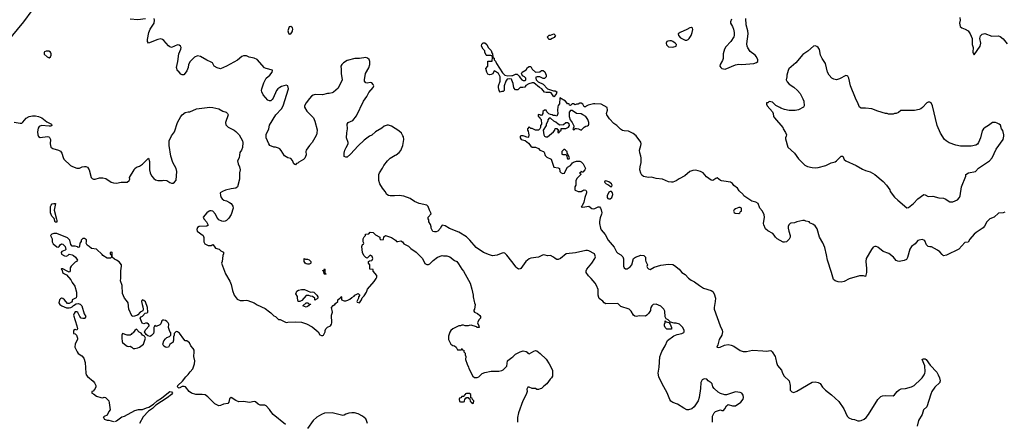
# Model space of a CAD drawing. Header units: inches. Extents: x 2293880 to 2522759, y 823965 to 1006879.
# Tile 241 of 256: x 2393564 to 2406445, y 953241 to 958496. Entities that reach past the tile are written whole.
import ezdxf

# ---------------------------------------------------------------- set-up
doc = ezdxf.new("R2010")
doc.units = ezdxf.units.IN
doc.header["$MEASUREMENT"] = 0
doc.layers.add('C3995', color=7, linetype='Continuous')
doc.layers.add('C4905', color=7, linetype='Continuous')

msp = doc.modelspace()

# ---------------------------------------------------------------- linework, layer by layer
at = {"layer": 'C3995', "color": 5}
for points, elevation in [([(2393724, 958616), (2393614, 958466), (2393387, 958193)], 140), ([(2395209, 958509), (2395110, 958495), (2395010, 958503)], 140), ([(2400000, 955332), (2399936, 955416), (2399910, 955440), (2399890, 955444), (2399863, 955437), (2399810, 955413), (2399750, 955408), (2399710, 955418), (2399630, 955450), (2399535, 955515), (2399453, 955613), (2399410, 955655), (2399310, 955714), (2399185, 955765), (2399130, 955797), (2399090, 955809), (2399076, 955790), (2399070, 955768), (2399032, 955730), (2399010, 955718), (2398990, 955718), (2398970, 955726), (2398948, 955770), (2398947, 955787), (2398936, 955816), (2398918, 955850), (2398916, 955876), (2398906, 955890), (2398906, 955910), (2398946, 955954), (2398942, 955970), (2398923, 956003), (2398909, 956050), (2398900, 956060), (2398888, 956070), (2398790, 956092), (2398730, 956119), (2398670, 956158), (2398590, 956187), (2398530, 956196), (2398469, 956189), (2398410, 956189), (2398390, 956194), (2398367, 956207), (2398344, 956250), (2398309, 956290), (2398275, 956350), (2398262, 956390), (2398262, 956470), (2398269, 956490), (2398309, 956551), (2398329, 956590), (2398374, 956650), (2398410, 956686), (2398475, 956725), (2398490, 956728), (2398530, 956756), (2398550, 956783), (2398577, 956850), (2398588, 956928), (2398585, 956965), (2398578, 956978), (2398557, 957010), (2398523, 957043), (2398430, 957102), (2398390, 957115), (2398370, 957116), (2398330, 957104), (2398302, 957078), (2398219, 957030), (2398170, 956984), (2398142, 956970), (2398070, 956919), (2397990, 956845), (2397890, 956735), (2397850, 956698), (2397830, 956698), (2397810, 956706), (2397809, 956750), (2397819, 956790), (2397835, 956825), (2397862, 956870), (2397862, 956890), (2397839, 956950), (2397843, 957017), (2397852, 957070), (2397849, 957131), (2397862, 957150), (2397921, 957179), (2397970, 957237), (2398061, 957430), (2398103, 957490), (2398130, 957542), (2398189, 957610), (2398195, 957630), (2398189, 957650), (2398169, 957669), (2398150, 957673), (2398110, 957665), (2398090, 957669), (2398074, 957690), (2398073, 957710), (2398089, 957790), (2398130, 957865), (2398145, 957910), (2398146, 957950), (2398134, 957974), (2398112, 957992), (2398090, 958001), (2398010, 957988), (2397950, 957987), (2397850, 957960), (2397798, 957930), (2397776, 957910), (2397767, 957890), (2397770, 957850), (2397768, 957790), (2397784, 957710), (2397730, 957598), (2397671, 957549), (2397650, 957539), (2397611, 957529), (2397590, 957529), (2397527, 957513), (2397430, 957515), (2397405, 957510), (2397383, 957497), (2397354, 957466), (2397310, 957409), (2397291, 957371), (2397291, 957350), (2397321, 957301), (2397407, 957210), (2397427, 957170), (2397454, 957054), (2397451, 957010), (2397446, 956990), (2397426, 956950), (2397391, 956890), (2397355, 956850), (2397311, 956790), (2397306, 956770), (2397311, 956729), (2397295, 956685), (2397275, 956665), (2397214, 956630), (2397202, 956618), (2397186, 956614), (2397170, 956598), (2397149, 956609), (2397133, 956653), (2397110, 956678), (2397070, 956689), (2397030, 956715), (2396986, 956786), (2396966, 956806), (2396950, 956815), (2396910, 956829), (2396890, 956829), (2396838, 956850), (2396822, 956870), (2396789, 956950), (2396790, 956994), (2396823, 957070), (2396830, 957118), (2396914, 957250), (2396987, 957330), (2397010, 957368), (2397080, 957590), (2397073, 957630), (2397050, 957641), (2396990, 957624), (2396965, 957610), (2396939, 957590), (2396924, 957570), (2396881, 957470), (2396867, 957450), (2396850, 957436), (2396830, 957433), (2396810, 957445), (2396750, 957514), (2396730, 957550), (2396727, 957570), (2396730, 957590), (2396742, 957618), (2396758, 957670), (2396790, 957730), (2396835, 957770), (2396866, 957810), (2396873, 957830), (2396870, 957834), (2396790, 957857), (2396768, 957868), (2396670, 957973), (2396630, 957991), (2396565, 958005), (2396530, 958023), (2396490, 958024), (2396470, 958015), (2396413, 957967), (2396268, 957890), (2396190, 957854), (2396147, 957867), (2396110, 957890), (2396086, 957930), (2396070, 957942), (2396010, 957968), (2395930, 958015), (2395890, 958025), (2395850, 958007), (2395793, 957950), (2395773, 957910), (2395768, 957870), (2395750, 957829), (2395730, 957795), (2395710, 957774), (2395690, 957774), (2395670, 957784), (2395642, 957822), (2395630, 957829), (2395615, 957870), (2395633, 957947), (2395647, 958050), (2395674, 958110), (2395675, 958130), (2395669, 958150), (2395650, 958163), (2395630, 958165), (2395550, 958133), (2395530, 958140), (2395510, 958156), (2395450, 958225), (2395430, 958238), (2395410, 958244), (2395370, 958235), (2395250, 958189), (2395235, 958210), (2395235, 958235), (2395253, 958330), (2395270, 958371), (2395323, 958450), (2395329, 958489), (2395322, 958510)], 140), ([(2400000, 957710), (2399996, 957716), (2399970, 957723), (2399943, 957717), (2399923, 957690), (2399901, 957630), (2399902, 957570), (2399890, 957558), (2399870, 957558), (2399849, 957549), (2399838, 957570), (2399829, 957610), (2399829, 957630), (2399848, 957692), (2399848, 957748), (2399828, 957790), (2399790, 957818), (2399770, 957826), (2399754, 957786), (2399730, 957777), (2399710, 957776), (2399690, 957785), (2399673, 957810), (2399662, 957858), (2399688, 957890), (2399688, 957952), (2399746, 957954), (2399747, 958007), (2399742, 958022), (2399727, 958027), (2399670, 958026), (2399666, 958030), (2399648, 958070), (2399648, 958090), (2399628, 958110), (2399606, 958150), (2399610, 958174), (2399628, 958192), (2399648, 958192), (2399674, 958170), (2399692, 958130), (2399730, 958092), (2399741, 958061), (2399751, 958050), (2399753, 958013), (2399758, 957998), (2399770, 957994), (2399772, 957972), (2399790, 957954), (2399802, 957922), (2399881, 957801), (2399911, 957771), (2399950, 957761), (2400000, 957764)], 120), ([(2393490, 957156), (2393570, 957140), (2393590, 957144), (2393605, 957155), (2393650, 957208), (2393690, 957230), (2393730, 957239), (2393770, 957238), (2393810, 957229), (2393853, 957210), (2393921, 957161), (2393979, 957130), (2393986, 957110), (2393970, 957102), (2393950, 957101), (2393850, 957113), (2393820, 957100), (2393804, 957076), (2393796, 957030), (2393800, 956990), (2393809, 956969), (2393830, 956955), (2393928, 956968), (2393944, 956964), (2393956, 956956), (2393967, 956930), (2393961, 956870), (2393973, 956830), (2393999, 956810), (2394070, 956790), (2394096, 956776), (2394116, 956750), (2394132, 956692), (2394143, 956670), (2394229, 956589), (2394254, 956574), (2394310, 956551), (2394345, 956555), (2394381, 956570), (2394410, 956576), (2394430, 956574), (2394450, 956565), (2394473, 956530), (2394500, 956430), (2394510, 956417), (2394528, 956408), (2394552, 956408), (2394610, 956427), (2394653, 956427), (2394690, 956418), (2394761, 956370), (2394790, 956360), (2394830, 956355), (2394892, 956368), (2394968, 956370), (2394998, 956390), (2395003, 956410), (2395001, 956430), (2395062, 956530), (2395069, 956550), (2395090, 956565), (2395130, 956578), (2395170, 956605), (2395250, 956682), (2395262, 956642), (2395263, 956530), (2395271, 956491), (2395290, 956452), (2395320, 956420), (2395342, 956402), (2395372, 956392), (2395430, 956392), (2395450, 956398), (2395490, 956391), (2395530, 956365), (2395550, 956358), (2395570, 956358), (2395588, 956370), (2395610, 956394), (2395619, 956510), (2395610, 956549), (2395568, 956628), (2395539, 956710), (2395518, 956850), (2395520, 956910), (2395550, 956975), (2395590, 957030), (2395630, 957151), (2395672, 957230), (2395690, 957251), (2395730, 957281), (2395770, 957291), (2395790, 957291), (2395878, 957330), (2396050, 957350), (2396090, 957348), (2396170, 957331), (2396220, 957300), (2396265, 957285), (2396282, 957270), (2396291, 957250), (2396256, 957150), (2396262, 957122), (2396290, 957090), (2396369, 957049), (2396392, 957032), (2396433, 956990), (2396477, 956910), (2396481, 956890), (2396478, 956822), (2396466, 956790), (2396444, 956756), (2396433, 956690), (2396414, 956650), (2396422, 956610), (2396439, 956570), (2396446, 956530), (2396441, 956490), (2396441, 956410), (2396415, 956310), (2396390, 956290), (2396330, 956282), (2396256, 956264), (2396218, 956250), (2396186, 956230), (2396190, 956194), (2396198, 956170), (2396211, 956151), (2396235, 956135), (2396270, 956126), (2396310, 956106), (2396330, 956091), (2396354, 956054), (2396357, 956030), (2396332, 955948), (2396299, 955901), (2396270, 955869), (2396250, 955859), (2396230, 955855), (2396210, 955858), (2396170, 955878), (2396142, 955910), (2396124, 955950), (2396089, 955989), (2396070, 955996), (2396050, 955995), (2396041, 955990), (2396010, 955969), (2395964, 955910), (2395971, 955890), (2396007, 955850), (2396031, 955809), (2396010, 955795), (2395912, 955788), (2395890, 955778), (2395882, 955750), (2395885, 955730), (2395962, 955670), (2395972, 955648), (2395972, 955590), (2395985, 955565), (2396030, 955542), (2396070, 955542), (2396090, 955554), (2396110, 955534), (2396126, 955506), (2396172, 955492), (2396194, 955470), (2396232, 955452), (2396231, 955431), (2396221, 955410), (2396211, 955330), (2396202, 955310), (2396255, 955170), (2396313, 955073), (2396332, 955032), (2396350, 954952), (2396370, 954892), (2396410, 954841), (2396450, 954823), (2396490, 954821), (2396530, 954826), (2396550, 954823), (2396630, 954791), (2396670, 954766), (2396777, 954717), (2396831, 954671), (2396850, 954662), (2396890, 954622), (2396910, 954612), (2396950, 954574), (2396970, 954572), (2397050, 954532), (2397070, 954538), (2397170, 954541), (2397250, 954536), (2397318, 954518), (2397390, 954478), (2397470, 954412), (2397490, 954374), (2397510, 954362), (2397530, 954362), (2397538, 954370), (2397558, 954410), (2397558, 954430), (2397568, 954450), (2397589, 954471), (2397628, 954490), (2397642, 954510), (2397649, 954530), (2397644, 954630), (2397655, 954670), (2397645, 954730), (2397664, 954756), (2397688, 954770), (2397696, 954784), (2397726, 954810), (2397726, 954830), (2397750, 954854), (2397762, 954858), (2397770, 954872), (2397774, 954870), (2397774, 954830), (2397810, 954818), (2397830, 954818), (2397855, 954825), (2397883, 954837), (2397910, 954862), (2397940, 954880), (2397948, 954890), (2397990, 954912), (2398012, 954890), (2397994, 954870), (2397994, 954850), (2397974, 954810), (2397978, 954798), (2398010, 954792), (2398035, 954830), (2398044, 954856), (2398070, 954882), (2398102, 954930), (2398115, 954970), (2398202, 955070), (2398229, 955110), (2398235, 955125), (2398235, 955150), (2398190, 955206), (2398186, 955226), (2398146, 955230), (2398146, 955290), (2398126, 955310), (2398127, 955333), (2398140, 955340), (2398170, 955345), (2398175, 955350), (2398182, 955370), (2398176, 955396), (2398150, 955415), (2398110, 955375), (2398090, 955382), (2398064, 955410), (2398049, 955450), (2398038, 955530), (2398050, 955554), (2398062, 955558), (2398066, 955570), (2398058, 955590), (2398058, 955630), (2398070, 955654), (2398086, 955670), (2398086, 955690), (2398130, 955694), (2398150, 955714), (2398190, 955712), (2398220, 955680), (2398274, 955650), (2398274, 955630), (2398290, 955614), (2398322, 955618), (2398327, 955653), (2398350, 955671), (2398430, 955646), (2398482, 955610), (2398493, 955593), (2398510, 955592), (2398550, 955602), (2398572, 955590), (2398590, 955562), (2398651, 955531), (2398680, 955500), (2398750, 955452), (2398832, 955370), (2398865, 955305), (2398890, 955292), (2398910, 955292), (2398930, 955302), (2398974, 955346), (2399028, 955390), (2399090, 955411), (2399110, 955406), (2399150, 955406), (2399191, 955391), (2399250, 955345), (2399282, 955330), (2399303, 955303), (2399346, 955230), (2399370, 955205), (2399455, 955050), (2399479, 954970), (2399496, 954890), (2399496, 954870), (2399511, 954810), (2399512, 954792), (2399522, 954770), (2399514, 954710), (2399504, 954696), (2399504, 954684), (2399514, 954670), (2399552, 954652), (2399584, 954624), (2399592, 954610), (2399592, 954590), (2399572, 954570), (2399554, 954530), (2399572, 954490), (2399573, 954467), (2399550, 954468), (2399539, 954479), (2399470, 954499), (2399444, 954496), (2399429, 954489), (2399390, 954488), (2399370, 954498), (2399350, 954498), (2399331, 954489), (2399310, 954488), (2399231, 954449), (2399205, 954430), (2399190, 954406), (2399173, 954353), (2399172, 954312), (2399202, 954250), (2399230, 954232), (2399254, 954230), (2399274, 954210), (2399290, 954174), (2399330, 954174), (2399342, 954178), (2399350, 954194), (2399358, 954178), (2399373, 954173), (2399374, 954150), (2399392, 954132), (2399392, 954110), (2399402, 954090), (2399398, 954050), (2399416, 953990), (2399436, 953950), (2399441, 953930), (2399492, 953832), (2399513, 953813), (2399550, 953812), (2399570, 953822), (2399615, 953865), (2399650, 953881), (2399730, 953898), (2399830, 953898), (2399870, 953906), (2399890, 953916), (2399938, 953962), (2399945, 954030), (2399950, 954038), (2400000, 954074)], 140), ([(2397040, 953200), (2396879, 953330), (2396848, 953368), (2396834, 953394), (2396790, 953443), (2396770, 953453), (2396710, 953451), (2396683, 953463), (2396650, 953495), (2396630, 953499), (2396570, 953488), (2396490, 953500), (2396430, 953496), (2396390, 953511), (2396329, 953551), (2396310, 953534), (2396301, 953490), (2396287, 953473), (2396230, 953463), (2396190, 953448), (2396170, 953445), (2396150, 953451), (2396116, 953470), (2396023, 953563), (2395990, 953585), (2395950, 953593), (2395870, 953590), (2395810, 953608), (2395779, 953630), (2395732, 953692), (2395717, 953697), (2395690, 953694), (2395650, 953674), (2395640, 953680), (2395629, 953690), (2395633, 953710), (2395694, 953766), (2395738, 953822), (2395770, 953854), (2395793, 953887), (2395830, 953929), (2395851, 953991), (2395855, 954030), (2395842, 954090), (2395848, 954150), (2395845, 954170), (2395833, 954193), (2395801, 954230), (2395786, 954266), (2395750, 954294), (2395730, 954294), (2395710, 954314), (2395654, 954394), (2395630, 954412), (2395610, 954414), (2395586, 954390), (2395586, 954370), (2395576, 954344), (2395578, 954302), (2395569, 954271), (2395550, 954265), (2395530, 954245), (2395509, 954211), (2395490, 954207), (2395470, 954211), (2395450, 954226), (2395437, 954250), (2395448, 954292), (2395470, 954321), (2395490, 954337), (2395522, 954350), (2395542, 954370), (2395540, 954400), (2395530, 954414), (2395511, 954470), (2395516, 954510), (2395506, 954530), (2395490, 954546), (2395470, 954561), (2395450, 954566), (2395435, 954565), (2395423, 954557), (2395410, 954514), (2395398, 954502), (2395350, 954482), (2395330, 954494), (2395318, 954470), (2395319, 954410), (2395314, 954390), (2395290, 954362), (2395270, 954352), (2395241, 954361), (2395218, 954378), (2395198, 954410), (2395216, 954444), (2395258, 954490), (2395257, 954497), (2395251, 954511), (2395230, 954525), (2395210, 954525), (2395190, 954518), (2395165, 954525), (2395142, 954590), (2395152, 954608), (2395170, 954615), (2395205, 954655), (2395230, 954658), (2395242, 954670), (2395235, 954730), (2395210, 954802), (2395190, 954822), (2395170, 954832), (2395160, 954820), (2395158, 954810), (2395164, 954770), (2395177, 954737), (2395179, 954710), (2395175, 954685), (2395138, 954670), (2395110, 954632), (2395096, 954624), (2395050, 954612), (2395030, 954622), (2394991, 954710), (2394985, 954790), (2394963, 954823), (2394936, 954850), (2394910, 954914), (2394904, 955016), (2394881, 955081), (2394886, 955114), (2394887, 955210), (2394896, 955270), (2394895, 955290), (2394866, 955326), (2394832, 955350), (2394802, 955362), (2394774, 955390), (2394774, 955450), (2394770, 955454), (2394746, 955450), (2394747, 955427), (2394762, 955422), (2394766, 955390), (2394750, 955374), (2394710, 955374), (2394652, 955410), (2394644, 955424), (2394570, 955494), (2394504, 955504), (2394474, 955530), (2394445, 955545), (2394432, 955570), (2394438, 955590), (2394436, 955616), (2394410, 955634), (2394390, 955634), (2394368, 955612), (2394367, 955593), (2394349, 955571), (2394347, 955533), (2394342, 955518), (2394330, 955514), (2394322, 955522), (2394291, 955531), (2394250, 955532), (2394235, 955555), (2394221, 955610), (2394190, 955641), (2394050, 955698), (2394010, 955698), (2393986, 955690), (2393966, 955670), (2393989, 955629), (2393989, 955590), (2394004, 955564), (2394050, 955522), (2394070, 955518), (2394082, 955530), (2394092, 955550), (2394110, 955562), (2394130, 955558), (2394158, 955530), (2394168, 955490), (2394159, 955481), (2394116, 955464), (2394108, 955450), (2394109, 955429), (2394150, 955404), (2394170, 955402), (2394194, 955410), (2394210, 955426), (2394250, 955417), (2394270, 955409), (2394295, 955390), (2394318, 955350), (2394308, 955332), (2394290, 955322), (2394238, 955270), (2394226, 955250), (2394226, 955210), (2394222, 955198), (2394210, 955194), (2394184, 955204), (2394130, 955234), (2394110, 955234), (2394108, 955230), (2394118, 955218), (2394122, 955190), (2394148, 955170), (2394177, 955157), (2394232, 955092), (2394250, 955059), (2394286, 955010), (2394309, 954930), (2394307, 954873), (2394302, 954858), (2394250, 954831), (2394249, 954811), (2394240, 954800), (2394210, 954782), (2394190, 954782), (2394150, 954830), (2394130, 954846), (2394110, 954851), (2394097, 954843), (2394085, 954830), (2394075, 954790), (2394088, 954770), (2394115, 954750), (2394175, 954725), (2394210, 954724), (2394234, 954730), (2394250, 954738), (2394270, 954758), (2394304, 954776), (2394330, 954782), (2394354, 954774), (2394375, 954750), (2394409, 954649), (2394429, 954610), (2394415, 954590), (2394410, 954586), (2394390, 954586), (2394370, 954591), (2394350, 954612), (2394324, 954664), (2394312, 954672), (2394289, 954671), (2394275, 954650), (2394269, 954630), (2394313, 954490), (2394318, 954450), (2394310, 954434), (2394290, 954442), (2394268, 954428), (2394268, 954390), (2394290, 954386), (2394308, 954368), (2394322, 954330), (2394322, 954310), (2394290, 954254), (2394286, 954210), (2394309, 954169), (2394314, 954150), (2394329, 954130), (2394379, 954099), (2394405, 954065), (2394422, 954010), (2394428, 953872), (2394435, 953850), (2394450, 953825), (2394525, 953765), (2394543, 953743), (2394559, 953710), (2394561, 953690), (2394552, 953668), (2394526, 953634), (2394508, 953630), (2394506, 953610), (2394530, 953602), (2394570, 953569), (2394626, 953550), (2394650, 953548), (2394670, 953555), (2394686, 953550), (2394729, 953510), (2394736, 953484), (2394748, 953390), (2394729, 953371), (2394710, 953322), (2394670, 953302), (2394658, 953290), (2394665, 953285), (2394669, 953270), (2394710, 953254), (2394730, 953254), (2394790, 953237)], 120), ([(2394810, 953236), (2394830, 953246), (2394901, 953299), (2394936, 953310), (2395070, 953384), (2395116, 953396), (2395170, 953395), (2395223, 953417), (2395255, 953425), (2395316, 953464), (2395362, 953510), (2395417, 953543), (2395510, 953618), (2395530, 953630), (2395550, 953627), (2395561, 953610), (2395550, 953590), (2395493, 953547), (2395347, 953453), (2395303, 953410), (2395248, 953372), (2395180, 953300), (2395130, 953211)], 120), ([(2398114, 953210), (2398102, 953250), (2398090, 953273), (2398050, 953310), (2397990, 953339), (2397942, 953350), (2397910, 953351), (2397870, 953345), (2397830, 953332), (2397810, 953320), (2397790, 953318), (2397650, 953353), (2397550, 953347), (2397510, 953331), (2397450, 953296), (2397404, 953250), (2397330, 953148)], 120)]:
    msp.add_lwpolyline(points, dxfattribs=dict(at, elevation=elevation))
for points, elevation in [([(2397110, 958406), (2397090, 958401), (2397073, 958350), (2397079, 958319), (2397090, 958305), (2397110, 958311), (2397130, 958336), (2397134, 958350), (2397136, 958370), (2397131, 958391)], 140), ([(2393910, 958084), (2393890, 958075), (2393885, 958065), (2393886, 958046), (2393922, 958010), (2393950, 957998), (2393968, 958010), (2393975, 958030), (2393975, 958050), (2393968, 958070), (2393943, 958083)], 160), ([(2394030, 955846), (2394015, 955895), (2393986, 955926), (2393965, 955970), (2393969, 956050), (2393975, 956070), (2393990, 956085), (2394012, 956092), (2394032, 956090), (2394017, 956003), (2394044, 955884), (2394051, 955870), (2394050, 955846)], 120), ([(2397302, 955362), (2397330, 955362), (2397350, 955352), (2397372, 955330), (2397374, 955310), (2397370, 955306), (2397350, 955298), (2397330, 955298), (2397310, 955302), (2397298, 955310), (2397286, 955330), (2397287, 955373)], 140), ([(2397550, 955166), (2397546, 955170), (2397542, 955202), (2397529, 955209), (2397530, 955214), (2397542, 955218), (2397550, 955234), (2397554, 955230), (2397554, 955190), (2397558, 955178), (2397572, 955170), (2397570, 955166)], 140), ([(2397370, 954931), (2397390, 954936), (2397410, 954931), (2397450, 954892), (2397462, 954870), (2397462, 954850), (2397457, 954843), (2397426, 954826), (2397426, 954850), (2397396, 954876), (2397370, 954878), (2397347, 954887), (2397310, 954888), (2397257, 954823), (2397230, 954808), (2397209, 954810), (2397198, 954850), (2397196, 954876), (2397175, 954910), (2397190, 954942), (2397210, 954956), (2397250, 954966), (2397290, 954966)], 140), ([(2397350, 954774), (2397374, 954774), (2397370, 954768), (2397350, 954766), (2397342, 954750), (2397330, 954744), (2397310, 954735), (2397268, 954750), (2397310, 954792), (2397332, 954792)], 140), ([(2395090, 954446), (2395070, 954428), (2395050, 954398), (2395032, 954388), (2395024, 954376), (2395010, 954368), (2394970, 954368), (2394910, 954388), (2394898, 954370), (2394898, 954330), (2394905, 954285), (2394910, 954274), (2394934, 954250), (2394970, 954225), (2394990, 954218), (2395010, 954222), (2395030, 954212), (2395050, 954192), (2395072, 954192), (2395110, 954203), (2395130, 954211), (2395182, 954250), (2395208, 954330), (2395195, 954355), (2395170, 954369), (2395155, 954395), (2395129, 954409)], 120), ([(2399450, 953606), (2399410, 953606), (2399398, 953602), (2399393, 953587), (2399378, 953582), (2399373, 953567), (2399350, 953566), (2399333, 953547), (2399318, 953542), (2399314, 953530), (2399318, 953498), (2399330, 953494), (2399370, 953494), (2399382, 953498), (2399387, 953533), (2399402, 953538), (2399410, 953554), (2399430, 953554), (2399438, 953538), (2399454, 953534), (2399458, 953498), (2399473, 953493), (2399478, 953478), (2399490, 953474), (2399502, 953478), (2399506, 953510), (2399487, 953527), (2399482, 953542), (2399466, 953546), (2399466, 953590)], 140)]:
    msp.add_lwpolyline(points, close=True, dxfattribs=dict(at, elevation=elevation))
at = {"layer": 'C4905', "color": 5}
for points, elevation in [([(2402877, 958503), (2402862, 958470), (2402864, 958450), (2402889, 958409), (2402904, 958370), (2402912, 958330), (2402912, 958290), (2402906, 958270), (2402865, 958210), (2402800, 958140), (2402782, 958110), (2402767, 958050), (2402767, 957990), (2402758, 957962), (2402729, 957910), (2402725, 957890), (2402734, 957870), (2402750, 957858), (2402792, 957848), (2402930, 957907), (2402970, 957915), (2403010, 957911), (2403170, 957923), (2403203, 957937), (2403219, 957950), (2403219, 957970), (2403202, 958010), (2403187, 958030), (2403121, 958081), (2403088, 958128), (2403080, 958150), (2403078, 958182), (2403095, 958310), (2403090, 958350), (2403068, 958430), (2403062, 958510)], 140), ([(2405863, 958523), (2405868, 958490), (2405860, 958450), (2405868, 958408), (2405888, 958388), (2405932, 958372), (2405970, 958350), (2405997, 958310), (2406022, 958250), (2406026, 958170), (2406036, 958130), (2406033, 958070), (2406036, 958056), (2406050, 958035), (2406130, 958150), (2406137, 958190), (2406125, 958250), (2406134, 958286), (2406155, 958305), (2406190, 958314), (2406282, 958282), (2406370, 958284), (2406390, 958277), (2406430, 958247), (2406482, 958182)], 120), ([(2400000, 957764), (2400015, 957765), (2400050, 957785), (2400070, 957782), (2400097, 957757), (2400110, 957734), (2400134, 957710), (2400150, 957702), (2400170, 957702), (2400186, 957710), (2400186, 957730), (2400166, 957750), (2400143, 957763), (2400128, 957790), (2400138, 957810), (2400190, 957842), (2400208, 957870), (2400230, 957885), (2400250, 957882), (2400267, 957847), (2400310, 957811), (2400367, 957813), (2400390, 957832), (2400414, 957830), (2400432, 957812), (2400451, 957771), (2400451, 957749), (2400430, 957728), (2400410, 957728), (2400370, 957748), (2400333, 957747), (2400318, 957742), (2400314, 957730), (2400322, 957710), (2400345, 957685), (2400410, 957652), (2400470, 957592), (2400545, 957565), (2400570, 957565), (2400590, 957551), (2400580, 957520), (2400550, 957486), (2400517, 957537), (2400503, 957543), (2400450, 957542), (2400430, 957548), (2400393, 957593), (2400362, 957610), (2400290, 957669), (2400270, 957669), (2400223, 957657), (2400187, 957633), (2400170, 957615), (2400148, 957608), (2400113, 957607), (2400080, 957580), (2400050, 957578), (2400030, 957606), (2400021, 957661), (2400004, 957704), (2400000, 957710)], 120), ([(2406450, 955977), (2406430, 955967), (2406370, 955964), (2406310, 955914), (2406257, 955890), (2406215, 955850), (2406185, 955795), (2406167, 955773), (2406075, 955710), (2406052, 955690), (2405994, 955626), (2405970, 955586), (2405930, 955579), (2405850, 955493), (2405690, 955414), (2405650, 955407), (2405630, 955423), (2405599, 955459), (2405570, 955482), (2405490, 955523), (2405470, 955523), (2405447, 955530), (2405425, 955550), (2405403, 955603), (2405392, 955612), (2405370, 955619), (2405330, 955613), (2405315, 955605), (2405278, 955562), (2405230, 955527), (2405208, 955492), (2405177, 955383), (2405163, 955357), (2405136, 955344), (2405070, 955333), (2405050, 955336), (2405030, 955347), (2404993, 955390), (2404935, 955435), (2404861, 955461), (2404790, 955519), (2404770, 955530), (2404750, 955530), (2404730, 955518), (2404706, 955490), (2404639, 955370), (2404633, 955330), (2404641, 955239), (2404641, 955190), (2404630, 955134), (2404604, 955144), (2404550, 955146), (2404416, 955104), (2404350, 955069), (2404310, 955063), (2404270, 955064), (2404230, 955077), (2404210, 955098), (2404184, 955190), (2404130, 955350), (2404120, 955420), (2404096, 955516), (2404070, 955576), (2404027, 955650), (2403998, 955758), (2403970, 955798), (2403940, 955820), (2403898, 955838), (2403894, 955850), (2403850, 955861), (2403832, 955870), (2403810, 955870), (2403730, 955850), (2403702, 955838), (2403650, 955834), (2403641, 955830), (2403625, 955810), (2403617, 955790), (2403616, 955770), (2403624, 955730), (2403645, 955670), (2403645, 955650), (2403630, 955624), (2403593, 955590), (2403570, 955584), (2403550, 955586), (2403471, 955630), (2403450, 955651), (2403436, 955676), (2403417, 955697), (2403350, 955731), (2403321, 955761), (2403299, 955810), (2403296, 955830), (2403308, 955910), (2403304, 955944), (2403281, 955990), (2403245, 956030), (2403225, 956090), (2403192, 956110), (2403143, 956123), (2403117, 956137), (2403038, 956190), (2403027, 956207), (2402976, 956256), (2402953, 956293), (2402908, 956328), (2402890, 956351), (2402862, 956370), (2402775, 956385), (2402746, 956386), (2402731, 956391), (2402690, 956425), (2402670, 956418), (2402630, 956391), (2402610, 956398), (2402550, 956438), (2402505, 956490), (2402471, 956510), (2402410, 956527), (2402370, 956522), (2402330, 956508), (2402265, 956455), (2402190, 956414), (2402150, 956386), (2402110, 956370), (2402089, 956369), (2402050, 956374), (2401972, 956410), (2401890, 956420), (2401830, 956434), (2401790, 956430), (2401724, 956444), (2401703, 956463), (2401688, 956488), (2401677, 956530), (2401679, 956570), (2401692, 956628), (2401692, 956690), (2401690, 956712), (2401675, 956755), (2401672, 956790), (2401690, 956850), (2401693, 956870), (2401690, 956895), (2401630, 956977), (2401590, 957007), (2401530, 957037), (2401470, 957041), (2401448, 957048), (2401423, 957063), (2401374, 957110), (2401337, 957137), (2401279, 957199), (2401245, 957250), (2401241, 957270), (2401254, 957310), (2401250, 957345), (2401171, 957390), (2401090, 957397), (2401070, 957395), (2401002, 957378), (2400976, 957364), (2400970, 957354), (2400950, 957354), (2400931, 957391), (2400910, 957405), (2400890, 957402), (2400870, 957392), (2400848, 957392), (2400830, 957382), (2400810, 957394), (2400790, 957394), (2400770, 957374), (2400758, 957378), (2400750, 957394), (2400730, 957394), (2400722, 957410), (2400702, 957430), (2400628, 957472), (2400627, 957393), (2400610, 957374), (2400603, 957357), (2400599, 957310), (2400602, 957270), (2400596, 957244), (2400590, 957234), (2400570, 957242), (2400544, 957244), (2400530, 957252), (2400506, 957254), (2400485, 957265), (2400462, 957290), (2400450, 957314), (2400430, 957314), (2400407, 957293), (2400406, 957270), (2400395, 957245), (2400382, 957242), (2400367, 957253), (2400350, 957254), (2400346, 957250), (2400346, 957230), (2400362, 957222), (2400367, 957207), (2400386, 957190), (2400388, 957130), (2400375, 957110), (2400375, 957085), (2400368, 957070), (2400350, 957052), (2400310, 957052), (2400270, 957074), (2400250, 957074), (2400230, 957094), (2400206, 957070), (2400206, 957050), (2400216, 957036), (2400218, 957010), (2400226, 956990), (2400222, 956958), (2400210, 956954), (2400150, 956978), (2400123, 956977), (2400109, 956970), (2400109, 956950), (2400122, 956930), (2400177, 956917), (2400222, 956882), (2400250, 956842), (2400268, 956830), (2400310, 956829), (2400350, 956809), (2400370, 956789), (2400418, 956770), (2400424, 956764), (2400440, 956720), (2400458, 956698), (2400518, 956670), (2400550, 956566), (2400610, 956558), (2400626, 956550), (2400628, 956508), (2400646, 956490), (2400670, 956484), (2400691, 956489), (2400702, 956518), (2400732, 956568), (2400770, 956589), (2400795, 956625), (2400807, 956633), (2400850, 956646), (2400890, 956644), (2400910, 956634), (2400934, 956610), (2400966, 956550), (2400958, 956530), (2400930, 956502), (2400922, 956502), (2400908, 956512), (2400902, 956498), (2400886, 956490), (2400902, 956482), (2400906, 956470), (2400856, 956424), (2400838, 956390), (2400838, 956330), (2400828, 956310), (2400826, 956290), (2400826, 956270), (2400830, 956266), (2400869, 956249), (2400910, 956249), (2400930, 956262), (2400950, 956268), (2400970, 956266), (2400978, 956250), (2400978, 956230), (2400957, 956170), (2400946, 956110), (2400920, 956060), (2400908, 956048), (2400930, 956042), (2401010, 956054), (2401050, 956025), (2401070, 956021), (2401090, 956025), (2401130, 956045), (2401150, 956045), (2401163, 956030), (2401172, 956010), (2401178, 955970), (2401176, 955950), (2401158, 955902), (2401150, 955854), (2401150, 955830), (2401160, 955770), (2401170, 955748), (2401223, 955683), (2401264, 955610), (2401339, 955519), (2401370, 955460), (2401390, 955442), (2401430, 955421), (2401454, 955394), (2401465, 955365), (2401463, 955270), (2401473, 955250), (2401490, 955235), (2401510, 955236), (2401550, 955264), (2401571, 955290), (2401595, 955370), (2401621, 955390), (2401690, 955415), (2401728, 955410), (2401749, 955390), (2401749, 955350), (2401754, 955334), (2401778, 955290), (2401770, 955266), (2401775, 955250), (2401790, 955235), (2401810, 955229), (2401863, 955257), (2401950, 955284), (2402050, 955296), (2402110, 955293), (2402130, 955281), (2402189, 955230), (2402228, 955188), (2402270, 955162), (2402314, 955114), (2402346, 955086), (2402390, 955065), (2402456, 955016), (2402510, 954985), (2402610, 954951), (2402630, 954941), (2402650, 954909), (2402665, 954850), (2402664, 954810), (2402648, 954730), (2402651, 954710), (2402727, 954490), (2402754, 954434), (2402758, 954410), (2402749, 954370), (2402715, 954310), (2402697, 954243), (2402682, 954210), (2402705, 954205), (2402729, 954209), (2402785, 954235), (2402830, 954245), (2402870, 954238), (2402905, 954225), (2402990, 954167), (2403030, 954154), (2403070, 954154), (2403150, 954171), (2403284, 954164), (2403330, 954157), (2403390, 954169), (2403409, 954150), (2403445, 954090), (2403453, 954070), (2403464, 954010), (2403479, 953970), (2403529, 953910), (2403541, 953870), (2403563, 953830), (2403629, 953769), (2403644, 953710), (2403644, 953650), (2403665, 953625), (2403690, 953619), (2403730, 953637), (2403930, 953751), (2403970, 953758), (2404010, 953750), (2404034, 953734), (2404067, 953687), (2404106, 953646), (2404185, 953585), (2404279, 953499), (2404345, 953405), (2404388, 953310), (2404410, 953285), (2404450, 953267), (2404483, 953263), (2404530, 953246), (2404550, 953247), (2404570, 953250), (2404610, 953267), (2404639, 953290), (2404670, 953329), (2404792, 953528), (2404830, 953566), (2404850, 953574), (2404890, 953580), (2404990, 953574), (2405010, 953587), (2405043, 953630), (2405070, 953654), (2405095, 953665), (2405150, 953670), (2405230, 953691), (2405264, 953710), (2405351, 953790), (2405371, 953810), (2405398, 953850), (2405407, 953870), (2405409, 953890), (2405405, 953965), (2405371, 954050), (2405383, 954057), (2405410, 954056), (2405422, 954050), (2405476, 953976), (2405562, 953882), (2405581, 953850), (2405595, 953810), (2405605, 953770), (2405602, 953758), (2405599, 953750), (2405534, 953686), (2405498, 953630), (2405483, 953597), (2405432, 953430), (2405389, 953391), (2405370, 953330), (2405321, 953250), (2405303, 953177)], 120), ([(2402628, 953230), (2402628, 953310), (2402648, 953350), (2402668, 953370), (2402730, 953391), (2402750, 953382), (2402770, 953382), (2402790, 953402), (2402810, 953445), (2402830, 953459), (2402890, 953441), (2402930, 953444), (2402998, 953490), (2403030, 953530), (2403034, 953550), (2403030, 953582), (2403010, 953609), (2402990, 953619), (2402930, 953625), (2402809, 953589), (2402790, 953589), (2402730, 953604), (2402700, 953620), (2402650, 953670), (2402633, 953690), (2402621, 953730), (2402610, 953744), (2402570, 953769), (2402552, 953792), (2402516, 953796), (2402490, 953784), (2402473, 953750), (2402472, 953670), (2402452, 953550), (2402440, 953510), (2402388, 953432), (2402355, 953405), (2402311, 953389), (2402290, 953392), (2402250, 953411), (2402170, 953466), (2402110, 953486), (2402084, 953504), (2402070, 953525), (2402032, 953612), (2401968, 953730), (2401924, 953824), (2401918, 953870), (2401930, 953950), (2401937, 954083), (2401964, 954156), (2402010, 954230), (2402040, 954300), (2402121, 954359), (2402163, 954377), (2402228, 954390), (2402250, 954401), (2402257, 954410), (2402256, 954430), (2402239, 954470), (2402194, 954510), (2402150, 954526), (2402126, 954526), (2402078, 954538), (2402046, 954570), (2402022, 954582), (2402009, 954609), (2402004, 954684), (2401990, 954710), (2401950, 954747), (2401890, 954772), (2401853, 954767), (2401835, 954750), (2401821, 954730), (2401816, 954710), (2401818, 954690), (2401791, 954650), (2401770, 954629), (2401750, 954618), (2401670, 954619), (2401630, 954613), (2401610, 954617), (2401594, 954630), (2401561, 954681), (2401535, 954710), (2401430, 954745), (2401390, 954784), (2401230, 954779), (2401210, 954789), (2401191, 954811), (2401146, 954846), (2401139, 954859), (2401131, 954890), (2401130, 954966), (2401110, 955018), (2401092, 955050), (2401041, 955110), (2401004, 955144), (2400975, 955190), (2400973, 955210), (2400981, 955230), (2401049, 955310), (2401089, 955370), (2401095, 955395), (2401084, 955430), (2401009, 955470), (2400990, 955477), (2400970, 955476), (2400834, 955446), (2400712, 955430), (2400638, 955370), (2400610, 955359), (2400590, 955359), (2400570, 955369), (2400549, 955389), (2400510, 955409), (2400470, 955405), (2400436, 955416), (2400410, 955417), (2400351, 955389), (2400250, 955374), (2400230, 955366), (2400184, 955330), (2400119, 955241), (2400110, 955234), (2400090, 955232), (2400070, 955244), (2400057, 955257), (2400000, 955332)], 140), ([(2400000, 954074), (2400015, 954085), (2400050, 954121), (2400110, 954151), (2400150, 954161), (2400190, 954152), (2400204, 954144), (2400212, 954132), (2400230, 954122), (2400290, 954159), (2400310, 954166), (2400330, 954162), (2400372, 954130), (2400450, 954052), (2400491, 953991), (2400532, 953910), (2400532, 953830), (2400522, 953810), (2400502, 953790), (2400462, 953730), (2400420, 953700), (2400390, 953668), (2400373, 953667), (2400350, 953658), (2400330, 953658), (2400310, 953668), (2400270, 953669), (2400230, 953688), (2400210, 953686), (2400200, 953660), (2400201, 953630), (2400191, 953590), (2400146, 953510), (2400091, 953350), (2400076, 953290), (2400076, 953230)], 140)]:
    msp.add_lwpolyline(points, dxfattribs=dict(at, elevation=elevation))
for points, elevation in [([(2402352, 958392), (2402330, 958389), (2402292, 958368), (2402203, 958330), (2402180, 958310), (2402182, 958290), (2402210, 958260), (2402270, 958230), (2402290, 958228), (2402310, 958236), (2402324, 958250), (2402347, 958290), (2402362, 958330), (2402369, 958369), (2402364, 958384)], 140), ([(2400490, 958238), (2400478, 958250), (2400469, 958271), (2400490, 958292), (2400510, 958292), (2400552, 958312), (2400572, 958290), (2400557, 958263), (2400530, 958248), (2400510, 958238)], 120), ([(2402070, 958221), (2402044, 958216), (2402031, 958210), (2402019, 958190), (2402025, 958165), (2402050, 958141), (2402110, 958136), (2402150, 958148), (2402154, 958170), (2402137, 958190), (2402109, 958210), (2402090, 958218)], 140), ([(2403970, 958153), (2403950, 958150), (2403874, 958086), (2403810, 958042), (2403719, 957930), (2403627, 957853), (2403616, 957830), (2403601, 957770), (2403601, 957750), (2403591, 957710), (2403602, 957682), (2403631, 957651), (2403691, 957611), (2403738, 957570), (2403776, 957530), (2403810, 957462), (2403821, 957430), (2403826, 957370), (2403818, 957350), (2403750, 957316), (2403710, 957309), (2403629, 957309), (2403570, 957319), (2403519, 957339), (2403510, 957348), (2403455, 957375), (2403410, 957415), (2403370, 957426), (2403352, 957408), (2403334, 957406), (2403332, 957390), (2403341, 957370), (2403411, 957290), (2403422, 957270), (2403426, 957230), (2403439, 957210), (2403546, 957086), (2403551, 957070), (2403581, 957021), (2403596, 956990), (2403592, 956970), (2403581, 956950), (2403583, 956937), (2403611, 956830), (2403699, 956750), (2403754, 956674), (2403833, 956593), (2403870, 956575), (2403930, 956561), (2403970, 956557), (2404010, 956562), (2404110, 956587), (2404179, 956621), (2404230, 956634), (2404250, 956647), (2404310, 956711), (2404330, 956712), (2404348, 956668), (2404370, 956651), (2404505, 956590), (2404590, 956539), (2404630, 956521), (2404690, 956505), (2404750, 956471), (2404858, 956378), (2404905, 956330), (2404945, 956270), (2404951, 956250), (2405010, 956175), (2405050, 956135), (2405170, 956032), (2405190, 956038), (2405255, 956090), (2405314, 956150), (2405390, 956207), (2405410, 956206), (2405450, 956182), (2405510, 956188), (2405590, 956165), (2405650, 956161), (2405670, 956154), (2405730, 956113), (2405770, 956111), (2405830, 956139), (2405857, 956170), (2405867, 956193), (2405885, 956310), (2405940, 956450), (2405941, 956470), (2405975, 956490), (2406069, 956510), (2406109, 956551), (2406250, 956647), (2406284, 956690), (2406339, 956801), (2406429, 956930), (2406439, 956970), (2406439, 956990), (2406425, 957045), (2406409, 957070), (2406394, 957114), (2406378, 957130), (2406350, 957144), (2406330, 957149), (2406291, 957149), (2406238, 957110), (2406194, 957086), (2406174, 957066), (2406157, 957043), (2406132, 956948), (2406108, 956890), (2406093, 956867), (2406070, 956852), (2406010, 956841), (2405870, 956843), (2405810, 956854), (2405724, 956884), (2405683, 956910), (2405662, 956930), (2405610, 957013), (2405565, 957110), (2405504, 957370), (2405488, 957408), (2405470, 957418), (2405450, 957418), (2405430, 957408), (2405374, 957346), (2405351, 957329), (2405330, 957322), (2405270, 957308), (2405090, 957306), (2405060, 957280), (2405030, 957268), (2405010, 957268), (2404990, 957258), (2404930, 957258), (2404910, 957268), (2404890, 957269), (2404790, 957299), (2404710, 957329), (2404630, 957339), (2404570, 957337), (2404549, 957350), (2404534, 957394), (2404497, 957470), (2404433, 957630), (2404409, 957729), (2404396, 957756), (2404390, 957762), (2404370, 957765), (2404290, 957721), (2404250, 957710), (2404216, 957716), (2404190, 957732), (2404153, 957770), (2404133, 957810), (2404104, 957924), (2404060, 957990), (2404041, 958030), (2404026, 958106), (2404020, 958120), (2404011, 958131), (2403990, 958145)], 140), ([(2400790, 957308), (2400770, 957306), (2400752, 957288), (2400751, 957230), (2400766, 957186), (2400790, 957151), (2400812, 957108), (2400814, 957086), (2400810, 957086), (2400802, 957070), (2400810, 957054), (2400822, 957058), (2400826, 957074), (2400850, 957074), (2400874, 957070), (2400910, 957052), (2400950, 957091), (2400970, 957103), (2400993, 957107), (2401003, 957117), (2401009, 957130), (2401009, 957150), (2400998, 957190), (2400969, 957229), (2400930, 957249), (2400910, 957265), (2400846, 957270)], 120), ([(2400510, 957206), (2400490, 957206), (2400473, 957187), (2400472, 957170), (2400452, 957130), (2400451, 957110), (2400411, 957050), (2400421, 956990), (2400430, 956972), (2400445, 956965), (2400470, 956965), (2400548, 957030), (2400566, 957050), (2400568, 957072), (2400592, 957072), (2400598, 957058), (2400613, 957053), (2400614, 957046), (2400602, 957038), (2400604, 957024), (2400610, 957014), (2400622, 957018), (2400626, 957034), (2400646, 957050), (2400647, 957073), (2400710, 957072), (2400742, 957090), (2400755, 957110), (2400754, 957134), (2400730, 957148), (2400710, 957148), (2400680, 957120), (2400630, 957118), (2400606, 957130), (2400576, 957156), (2400550, 957168)], 120), ([(2400690, 956798), (2400684, 956796), (2400654, 956770), (2400658, 956738), (2400670, 956734), (2400714, 956734), (2400722, 956710), (2400724, 956684), (2400730, 956674), (2400750, 956674), (2400758, 956690), (2400730, 956746), (2400726, 956746), (2400726, 956770), (2400715, 956775), (2400706, 956790)], 120), ([(2401230, 956386), (2401218, 956382), (2401214, 956370), (2401234, 956350), (2401260, 956340), (2401284, 956324), (2401290, 956314), (2401310, 956314), (2401315, 956330), (2401308, 956350), (2401270, 956374)], 120), ([(2401290, 956248), (2401270, 956238), (2401251, 956190), (2401251, 956170), (2401258, 956158), (2401270, 956151), (2401290, 956151), (2401309, 956170), (2401322, 956210), (2401318, 956230), (2401307, 956247)], 120), ([(2402990, 956038), (2402970, 956038), (2402930, 956022), (2402910, 956008), (2402901, 955990), (2402910, 955972), (2402924, 955964), (2402970, 955962), (2402986, 955970), (2402995, 955985), (2403006, 955990), (2403006, 956030)], 120), ([(2402090, 954446), (2402028, 954448), (2402007, 954467), (2401998, 954490), (2401998, 954510), (2402007, 954533), (2402010, 954554), (2402022, 954542), (2402054, 954534), (2402072, 954512), (2402091, 954470)], 140)]:
    msp.add_lwpolyline(points, close=True, dxfattribs=dict(at, elevation=elevation))

doc.saveas('drawing.dxf')
